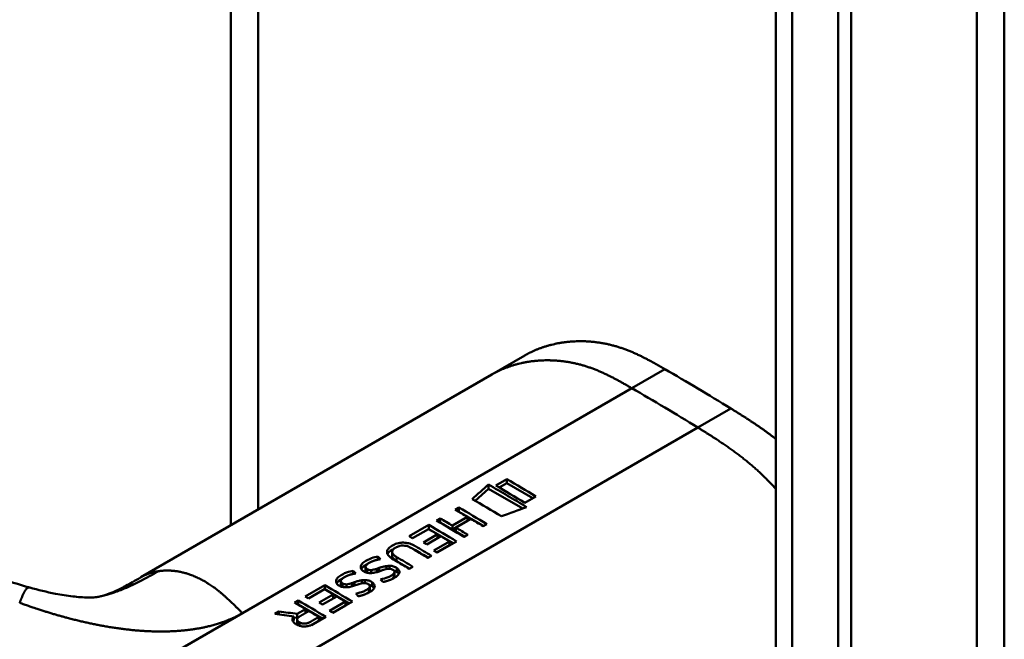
# Model space of a CAD drawing. Header units: millimetres. Extents: x 20 to 833, y 20 to 574.
# Tile 6 of 26: x 219 to 240, y 104 to 117. Entities that reach past the tile are written whole.
import ezdxf

# ---------------------------------------------------------------- set-up
doc = ezdxf.new("R2010")
doc.units = ezdxf.units.MM
doc.header["$LTSCALE"] = 2
doc.layers.add('Sichtbare Kanten(DIN)', color=7, linetype='Continuous', lineweight=50)
doc.layers.add('Sichtbare tangentiale Kanten(DIN)', color=7, linetype='Continuous', lineweight=50)

msp = doc.modelspace()

# ---------------------------------------------------------------- linework, layer by layer
at = {"layer": 'Sichtbare Kanten(DIN)'}
for p, q in [((223.6666, 105.9453), (223.6666, 134.8258)), ((235.3351, 58.9826), (235.3351, 120.8506)), ((236.9509, 120.2741), (236.9509, 57.753)), ((236.6765, 57.5946), (236.6765, 120.1157)), ((229.2559, 109.1723), (229.963, 109.5805)), ((229.2559, 109.1723), (221.7383, 104.832)), ((228.8947, 106.4706), (229.1836, 106.7269)), ((229.1836, 106.7269), (229.1836, 106.8167)), ((229.1836, 106.7269), (229.9158, 106.3042)), ((229.5754, 106.9323), (229.3382, 106.7953)), ((229.4148, 106.7504), (229.5754, 106.8432)), ((229.5754, 106.8432), (229.5754, 106.9323)), ((229.5754, 106.8432), (230.1294, 106.5233)), ((229.9608, 106.426), (230.1981, 106.563)), ((228.4717, 106.2782), (228.55, 106.3235)), ((228.55, 106.2344), (228.55, 106.3235)), ((228.0697, 106.0462), (228.1481, 106.0914)), ((228.1481, 106.0024), (228.1481, 106.0914)), ((228.4097, 105.9374), (228.7333, 106.1242)), ((228.5482, 106.2334), (228.55, 106.2344)), ((228.55, 106.2344), (229.075, 105.9314)), ((228.7333, 106.0382), (228.7333, 106.1242)), ((227.4841, 105.7083), (227.9047, 105.9511)), ((227.9047, 105.8621), (227.9047, 105.9511)), ((228.1463, 106.0013), (228.1481, 106.0024)), ((228.1481, 106.0024), (228.4097, 105.8513)), ((228.4097, 105.8513), (228.7333, 106.0382)), ((228.4097, 105.8513), (228.4097, 105.9374)), ((228.8074, 106.0803), (228.4837, 105.8935)), ((228.4837, 105.8935), (228.4837, 105.8086)), ((229.144, 105.9712), (229.0656, 105.9259)), ((227.8987, 105.8635), (227.5565, 105.6659)), ((227.7889, 105.5774), (228.0895, 105.751)), ((228.1619, 105.708), (227.8613, 105.5345)), ((227.9028, 105.8611), (227.9047, 105.8621)), ((227.9047, 105.8621), (228.4296, 105.559)), ((228.0895, 105.751), (228.0895, 105.6662)), ((228.4837, 105.8086), (228.673, 105.6993)), ((228.742, 105.7391), (228.6637, 105.6939)), ((228.0097, 105.4019), (228.3478, 105.5971)), ((228.0788, 105.3605), (228.3478, 105.5158)), ((228.4985, 105.5989), (228.0821, 105.3585)), ((228.3478, 105.5158), (228.3478, 105.5971)), ((226.8136, 105.2077), (226.8136, 105.274)), ((227.1176, 105.2873), (227.1176, 105.3754)), ((227.9635, 105.2899), (227.8852, 105.2447)), ((226.5496, 104.9661), (226.5496, 105.0542)), ((226.9978, 105.0053), (226.9978, 105.0721)), ((227.0624, 105.0124), (227.0624, 105.0768)), ((227.2146, 105.1785), (227.4925, 105.018)), ((227.5615, 105.0578), (227.4832, 105.0126)), ((226.2845, 104.9023), (226.2845, 104.9685)), ((226.5835, 104.929), (226.5835, 105.0051)), ((226.6668, 104.9217), (226.6668, 104.9847)), ((226.8432, 105.03), (226.8432, 104.9568)), ((227.0353, 105.0115), (227.0296, 105.0108)), ((227.1572, 104.9149), (227.1593, 104.9179)), ((227.1572, 104.8335), (227.1572, 104.9149)), ((227.1572, 104.8335), (227.1593, 104.8365)), ((227.1688, 104.8632), (227.1688, 104.945)), ((227.2221, 104.9435), (227.2221, 105.0262)), ((225.2532, 104.4203), (225.6737, 104.6631)), ((225.6737, 104.5741), (225.6737, 104.6631)), ((226.0206, 104.6606), (226.0206, 104.7488)), ((226.0545, 104.6236), (226.0545, 104.6997)), ((226.1378, 104.6163), (226.1378, 104.6792)), ((226.3142, 104.7246), (226.3142, 104.6514)), ((226.4688, 104.6999), (226.4688, 104.7667)), ((226.5063, 104.706), (226.5005, 104.7053)), ((226.5333, 104.707), (226.5333, 104.7713)), ((226.6398, 104.5577), (226.6398, 104.6396)), ((226.693, 104.6381), (226.693, 104.7208)), ((219.3565, 104.6098), (219.3565, 104.6098)), ((225.6678, 104.5755), (225.3256, 104.3779)), ((225.558, 104.2894), (225.8587, 104.4629)), ((225.931, 104.42), (225.6304, 104.2464)), ((225.6719, 104.5731), (225.6737, 104.5741)), ((225.6737, 104.5741), (226.1987, 104.271)), ((225.8587, 104.3782), (225.8587, 104.4629)), ((226.6282, 104.6095), (226.6303, 104.6125)), ((226.6282, 104.5281), (226.6282, 104.6095)), ((226.6282, 104.5281), (226.6303, 104.531)), ((225.0272, 104.2899), (225.1065, 104.3356)), ((225.1037, 104.245), (225.1065, 104.2466)), ((225.1065, 104.2466), (225.1065, 104.3356)), ((225.1065, 104.2466), (225.6314, 103.9436)), ((225.7788, 104.1139), (226.1169, 104.3091)), ((225.8479, 104.0724), (226.1169, 104.2278)), ((226.2676, 104.3109), (225.8512, 104.0704)), ((226.1169, 104.2278), (226.1169, 104.3091)), ((224.6033, 104.0451), (224.6935, 104.0972)), ((224.6935, 104.0341), (224.6935, 104.0972)), ((225.0159, 103.9939), (225.0159, 103.9077)), ((225.0877, 104.0483), (225.2644, 104.1503)), ((225.0877, 103.9619), (225.0877, 104.0483)), ((225.0877, 103.9619), (225.1292, 103.9858)), ((225.2644, 104.0653), (225.2644, 104.1503)), ((225.7004, 103.9834), (225.4272, 103.8259)), ((225.5485, 103.8999), (225.5485, 103.9812)), ((225.0159, 103.9703), (225.0877, 103.9619)), ((225.086, 103.8405), (225.086, 103.9253)), ((225.389, 103.8078), (225.5485, 103.8999))]:
    msp.add_line(p, q, dxfattribs=at)
for centre, major_axis, ratio, start_param, end_param in [((230.0402, -1217.707), (570.7552, 1519.4758), 0.4452716, 0.7017282, 0.7021229), ((225.0144, -856.259), (-783.4685, -877.9074), 0.6855421, 4.0523123, 4.0528571), ((227.5254, 54.9058), (-31.3382, 54.2793), 0.5773503, 5.4850569, 5.4893635), ((227.5862, 60.0591), (-28.1607, 48.7757), 0.5773503, 5.4786611, 5.4833288), ((226.7956, 104.627), (-0.3722, -0.4101), 0.4980826, 3.5308713, 3.713834), ((227.0376, 104.9448), (-0.1191, -0.0176), 0.5515149, 4.5229117, 4.6501511), ((226.2665, 104.3216), (-0.3722, -0.4101), 0.4980825, 3.5308713, 3.713834), ((226.5086, 104.6394), (-0.1191, -0.0176), 0.5515148, 4.5229116, 4.6501511), ((225.2945, 53.6177), (-31.3382, 54.2794), 0.5773503, 5.4850568, 5.4893639), ((225.3553, 58.7712), (-28.1606, 48.7756), 0.5773503, 5.4786609, 5.4833286)]:
    msp.add_ellipse(centre, major_axis=major_axis, ratio=ratio, start_param=start_param, end_param=end_param, dxfattribs=at)
for points, degree, knots in [([(240.2322, 124.1166), (240.2322, 113.23), (240.2322, 102.3433), (240.2322, 81.7207), (240.2322, 71.9846), (240.2322, 62.2485)], 3, [0, 0, 0, 0, 10, 10, 18.9431402, 18.9431402, 18.9431402, 18.9431402]), ([(220.6175, 92.4008), (219.2261, 93.0393), (218.0161, 93.7987), (214.7139, 95.722), (212.6606, 96.9174), (204.4483, 101.6997), (198.2891, 105.2863), (189.8201, 110.218), (187.5102, 111.5629), (183.4681, 113.9171), (181.5567, 114.8415), (179.7725, 116.284), (179.4683, 116.5839), (179.0565, 117.1406), (178.917, 117.3912), (178.7471, 117.8591), (178.7003, 118.0751), (178.6786, 118.3971), (178.6784, 118.4992), (178.6904, 118.6827), (178.6989, 118.7599), (178.7152, 118.8595), (178.7167, 118.8681), (178.719, 118.8818), (178.7198, 118.8865), (178.7211, 118.8939), (178.7216, 118.8965), (178.7224, 118.9007), (178.7226, 118.9023), (178.723, 118.9043), (178.7231, 118.9049), (178.7232, 118.9057), (178.7233, 118.9061), (178.7235, 118.9071), (178.7236, 118.9077), (178.7238, 118.9086), (178.7238, 118.909), (178.7239, 118.9092)], 3, [0, 0, 0, 0, 1.3308794, 1.3308794, 3.5179015, 3.5179015, 10.0789678, 10.0789678, 12.5393676, 12.5393676, 14.3850974, 14.3850974, 14.8271312, 14.8271312, 15.1578686, 15.1578686, 15.4259935, 15.4259935, 15.5482144, 15.5482144, 15.6399324, 15.6399324, 15.6484322, 15.6484322, 15.6525837, 15.6525837, 15.6546664, 15.6546664, 15.6558318, 15.6558318, 15.6562349, 15.6562349, 15.6565773, 15.6565773, 15.6571458, 15.6571458, 15.6577746, 15.6577746, 15.6577746, 15.6577746]), ([(232.9589, 109.2871), (232.5067, 109.5481), (231.9531, 109.86), (231.2783, 109.971), (230.6543, 109.9052), (230.1284, 109.676), (229.963, 109.5805)], 5, [0, 0, 0, 0, 0, 0, 0.33333333, 0.50322047, 0.50322047, 0.50322047, 0.50322047, 0.50322047, 0.50322047]), ([(214.7979, 106.8153), (215.4947, 106.4164), (216.1557, 106.006), (217.2449, 105.4393), (217.6248, 105.2551), (218.4393, 104.9073), (218.8806, 104.7406), (219.3565, 104.6098)], 3, [0, 0, 0, 0, 0.7359287, 0.7359287, 1.106843, 1.106843, 1.4877671, 1.4877671, 1.4877671, 1.4877671]), ([(228.1481, 106.0914), (228.1917, 106.0659), (228.2353, 106.0403), (228.3225, 105.989), (228.3661, 105.9632), (228.4097, 105.9374)], 3, [-0.092502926, -0.092502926, -0.092502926, -0.092502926, -0.046251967, -0.046251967, -0.000001, -0.000001, -0.000001, -0.000001]), ([(228.7333, 106.1242), (228.6897, 106.1501), (228.6461, 106.1758), (228.5589, 106.2271), (228.5153, 106.2527), (228.4717, 106.2782)], 3, [-0.092502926, -0.092502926, -0.092502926, -0.092502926, -0.046251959, -0.046251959, -0.000001, -0.000001, -0.000001, -0.000001]), ([(228.4837, 105.8935), (228.5268, 105.8679), (228.5698, 105.8423), (228.6559, 105.7908), (228.699, 105.765), (228.742, 105.7391)], 3, [-0.091325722, -0.091325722, -0.091325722, -0.091325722, -0.045663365, -0.045663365, -0.000001, -0.000001, -0.000001, -0.000001]), ([(229.0656, 105.9259), (229.0226, 105.9518), (228.9795, 105.9777), (228.8935, 106.0291), (228.8504, 106.0548), (228.8074, 106.0803)], 3, [-0.091325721, -0.091325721, -0.091325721, -0.091325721, -0.045663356, -0.045663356, -0.000001, -0.000001, -0.000001, -0.000001]), ([(227.4832, 105.0126), (227.3802, 105.0746), (227.2773, 105.136), (227.1368, 105.2193), (227.0941, 105.2434), (227.0392, 105.2964), (227.0234, 105.3177), (227.0082, 105.3602), (227.0075, 105.3804), (227.0211, 105.4239), (227.0372, 105.4456), (227.0903, 105.4934), (227.132, 105.5169), (227.2019, 105.548), (227.2407, 105.5603), (227.3181, 105.5724), (227.3536, 105.5737), (227.4265, 105.568), (227.4618, 105.5607), (227.518, 105.5435), (227.5398, 105.535), (227.5713, 105.5209), (227.5818, 105.5157), (227.5971, 105.5078), (227.6021, 105.5051), (227.6095, 105.5009), (227.6119, 105.4995), (227.6156, 105.4974), (227.6167, 105.4968), (227.6185, 105.4957), (227.6192, 105.4953), (227.6204, 105.4946), (227.6209, 105.4943), (227.6215, 105.494), (227.6215, 105.494), (227.6215, 105.494), (227.6215, 105.494), (227.6216, 105.4939), (227.6216, 105.4939), (227.6216, 105.4939), (227.6216, 105.4939), (227.7356, 105.4265), (227.8495, 105.3585), (227.9635, 105.2899)], 3, [0, 0, 0, 0, 0.10923342, 0.10923342, 0.14902323, 0.14902323, 0.17261376, 0.17261376, 0.19373775, 0.19373775, 0.21825472, 0.21825472, 0.25260674, 0.25260674, 0.28700928, 0.28700928, 0.31520426, 0.31520426, 0.34433143, 0.34433143, 0.36449708, 0.36449708, 0.37511436, 0.37511436, 0.38037663, 0.38037663, 0.38304921, 0.38304921, 0.38431996, 0.38431996, 0.38502066, 0.38502066, 0.38562815, 0.38562815, 0.3856453, 0.3856453, 0.38565286, 0.38565286, 0.38565903, 0.38565903, 0.38566152, 0.38566152, 0.51462095, 0.51462095, 0.51462095, 0.51462095]), ([(227.8852, 105.2447), (227.8042, 105.2934), (227.7232, 105.3418), (227.6423, 105.39), (227.6026, 105.4135), (227.5674, 105.4344), (227.5382, 105.4517), (227.5276, 105.458), (227.5173, 105.4636), (227.5075, 105.4685), (227.482, 105.4813), (227.4533, 105.4928), (227.4222, 105.5003), (227.4004, 105.5056), (227.3776, 105.5089), (227.354, 105.5094), (227.3304, 105.5099), (227.3075, 105.5075), (227.2855, 105.5026), (227.2598, 105.4969), (227.2364, 105.4881), (227.2155, 105.4778), (227.21, 105.4751), (227.2027, 105.4714), (227.1946, 105.4667), (227.1766, 105.4563), (227.1541, 105.4416), (227.1384, 105.4237), (227.1272, 105.411), (227.12, 105.3974), (227.1181, 105.3831), (227.1164, 105.3698), (227.1193, 105.3567), (227.1259, 105.3439), (227.1332, 105.33), (227.1446, 105.317), (227.1582, 105.3048), (227.1743, 105.2905), (227.1939, 105.277), (227.2146, 105.2648)], 3, [0, 0, 0, 0, 0.08588955, 0.08588955, 0.08588955, 0.12792759, 0.12792759, 0.12792759, 0.14329925, 0.14329925, 0.14329925, 0.1836295, 0.1836295, 0.1836295, 0.21198, 0.21198, 0.21198, 0.24045154, 0.24045154, 0.24045154, 0.27358933, 0.27358933, 0.27358933, 0.28227129, 0.28227129, 0.28227129, 0.30155086, 0.30155086, 0.30155086, 0.31532277, 0.31532277, 0.31532277, 0.328077, 0.328077, 0.328077, 0.34184355, 0.34184355, 0.34184355, 0.3581502, 0.3581502, 0.3581502, 0.3581502]), ([(226.6502, 104.9214), (226.6349, 104.9212), (226.6198, 104.9223), (226.5904, 104.927), (226.5766, 104.9304), (226.5374, 104.9433), (226.5119, 104.9561), (226.4757, 104.9824), (226.4631, 104.9961), (226.4468, 105.0277), (226.4447, 105.0448), (226.4503, 105.0772), (226.4573, 105.0977), (226.4967, 105.1437), (226.5231, 105.1635), (226.5692, 105.191), (226.6118, 105.2154), (226.7362, 105.2603), (226.7723, 105.2668), (226.8136, 105.274)], 3, [0, 0, 0, 0, 0.01149154, 0.01149154, 0.02275323, 0.02275323, 0.04503691, 0.04503691, 0.06455606, 0.06455606, 0.08606666, 0.08606666, 0.10525462, 0.10525462, 0.12316002, 0.12316002, 0.13295622, 0.13295622, 0.14293452, 0.14293452, 0.14293452, 0.14293452]), ([(227.0205, 105.3281), (227.0364, 105.3596), (227.0697, 105.3904), (227.1303, 105.4253), (227.1402, 105.4306), (227.1501, 105.4355)], 3, [-0.4147468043, -0.4147468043, -0.4147468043, -0.4147468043, -0.4118822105, -0.4118822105, -0.4113295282, -0.4113295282, -0.4113295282, -0.4113295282]), ([(227.1177, 105.2873), (227.1177, 105.2801), (227.119, 105.2727), (227.1218, 105.2654), (227.1324, 105.2371), (227.1633, 105.2081), (227.2146, 105.1785)], 3, [-0.081264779, -0.081264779, -0.081264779, -0.081264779, -0.064468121, -0.064468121, -0.064468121, 0, 0, 0, 0]), ([(227.5589, 105.4394), (227.5799, 105.4303), (227.6008, 105.4197), (227.6216, 105.4077), (227.7126, 105.3552), (227.8035, 105.3027), (227.8945, 105.2501)], 3, [-0.40422179, -0.40422179, -0.40422179, -0.40422179, -0.40314256, -0.40314256, -0.40314256, -0.08131108, -0.08131108, -0.08131108, -0.08131108]), ([(226.6429, 105.1488), (226.6241, 105.1392), (226.6061, 105.1288), (226.591, 105.1172), (226.573, 105.1034), (226.5642, 105.092), (226.5592, 105.084), (226.552, 105.0725), (226.5488, 105.0617), (226.5498, 105.0501), (226.5506, 105.042), (226.5537, 105.0341), (226.5592, 105.0266), (226.5651, 105.0186), (226.5734, 105.0115), (226.5835, 105.0051)], 3, [0, 0, 0, 0, 0.01883476, 0.01883476, 0.01883476, 0.04122323, 0.04122323, 0.04122323, 0.07345994, 0.07345994, 0.07345994, 0.09621383, 0.09621383, 0.09621383, 0.12027026, 0.12027026, 0.12027026, 0.12027026]), ([(226.8432, 105.03), (226.8732, 105.0409), (226.8949, 105.0481), (226.9206, 105.0553), (226.9463, 105.0625), (226.9721, 105.0683), (226.9978, 105.0721)], 3, [0, 0, 0, 0, 0.021522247, 0.021522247, 0.021522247, 0.043058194, 0.043058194, 0.043058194, 0.043058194]), ([(227.0624, 105.0768), (227.078, 105.0766), (227.0936, 105.0755), (227.1089, 105.0732), (227.123, 105.0711), (227.1363, 105.068), (227.1491, 105.0638), (227.1627, 105.0594), (227.1751, 105.054), (227.1868, 105.048), (227.191, 105.0458), (227.1964, 105.0429), (227.2023, 105.0393), (227.2086, 105.0356), (227.2154, 105.0312), (227.2221, 105.0262)], 3, [0, 0, 0, 0, 0.011751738, 0.011751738, 0.011751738, 0.02263405, 0.02263405, 0.02263405, 0.034182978, 0.034182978, 0.034182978, 0.038366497, 0.038366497, 0.038366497, 0.042746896, 0.042746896, 0.042746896, 0.042746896]), ([(220.88, 104.4249), (220.9745, 104.4476), (221.0631, 104.478), (221.2514, 104.5637), (221.3257, 104.6008), (221.5031, 104.6966), (221.6094, 104.7576), (221.7286, 104.8264)], 3, [0, 0, 0, 0, 0.22742818, 0.22742818, 0.34699269, 0.34699269, 0.47339369, 0.47339369, 0.47339369, 0.47339369]), ([(226.1211, 104.616), (226.1058, 104.6158), (226.0907, 104.6169), (226.0614, 104.6216), (226.0475, 104.625), (226.0084, 104.6379), (225.9828, 104.6507), (225.9467, 104.677), (225.9341, 104.6907), (225.9177, 104.7222), (225.9157, 104.7393), (225.9212, 104.7717), (225.9282, 104.7923), (225.9677, 104.8383), (225.9941, 104.8581), (226.0401, 104.8855), (226.0828, 104.91), (226.2072, 104.9548), (226.2433, 104.9613), (226.2845, 104.9685)], 3, [0, 0, 0, 0, 0.01149153, 0.01149153, 0.0227532, 0.0227532, 0.04503692, 0.04503692, 0.06455612, 0.06455612, 0.08606677, 0.08606677, 0.10525478, 0.10525478, 0.12316021, 0.12316021, 0.13295642, 0.13295642, 0.14293473, 0.14293473, 0.14293473, 0.14293473]), ([(226.1139, 104.8434), (226.095, 104.8338), (226.0771, 104.8233), (226.062, 104.8117), (226.044, 104.7979), (226.0352, 104.7865), (226.0302, 104.7786), (226.023, 104.7671), (226.0197, 104.7562), (226.0208, 104.7447), (226.0216, 104.7366), (226.0247, 104.7287), (226.0302, 104.7211), (226.036, 104.7132), (226.0443, 104.706), (226.0545, 104.6997)], 3, [0, 0, 0, 0, 0.01883476, 0.01883476, 0.01883476, 0.04122323, 0.04122323, 0.04122323, 0.07345994, 0.07345994, 0.07345994, 0.09621383, 0.09621383, 0.09621383, 0.12027026, 0.12027026, 0.12027026, 0.12027026]), ([(226.5835, 105.0051), (226.598, 104.9966), (226.608, 104.9921), (226.621, 104.9888), (226.6342, 104.9853), (226.6481, 104.984), (226.6668, 104.9847)], 3, [0, 0, 0, 0, 0.011670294, 0.011670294, 0.011670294, 0.023611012, 0.023611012, 0.023611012, 0.023611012]), ([(227.0296, 105.0108), (226.9692, 105.0032), (226.9037, 104.9763), (226.8137, 104.9473), (226.7816, 104.9384), (226.7175, 104.9256), (226.6836, 104.9212), (226.6502, 104.9214)], 3, [0, 0, 0, 0, 0.046485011, 0.046485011, 0.069862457, 0.069862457, 0.092485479, 0.092485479, 0.092485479, 0.092485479]), ([(226.6668, 104.9847), (226.6857, 104.9858), (226.7075, 104.9894), (226.7293, 104.9945), (226.7511, 104.9996), (226.7706, 105.0053), (226.7937, 105.0128)], 3, [0, 0, 0, 0, 0.017158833, 0.017158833, 0.017158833, 0.034366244, 0.034366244, 0.034366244, 0.034366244]), ([(226.7937, 105.0128), (226.802, 105.0157), (226.8103, 105.0185), (226.8185, 105.0214), (226.8191, 105.0216), (226.823, 105.023), (226.827, 105.0244), (226.8326, 105.0264), (226.8388, 105.0288), (226.8432, 105.03)], 3, [0, 0, 0, 0, 0.0072437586, 0.0072437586, 0.0072437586, 0.0077833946, 0.0077833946, 0.0077833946, 0.0085271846, 0.0085271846, 0.0085271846, 0.0085271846]), ([(226.872, 104.7848), (226.9277, 104.8002), (226.9823, 104.8129), (227.0594, 104.8435), (227.0832, 104.8551), (227.1247, 104.8819), (227.145, 104.8985), (227.1572, 104.9149)], 3, [0, 0, 0, 0, 0.046472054, 0.046472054, 0.069988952, 0.069988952, 0.09284234, 0.09284234, 0.09284234, 0.09284234]), ([(227.1593, 104.9179), (227.1638, 104.9245), (227.167, 104.9314), (227.1682, 104.9385), (227.1694, 104.9454), (227.1687, 104.9522), (227.1661, 104.959), (227.1648, 104.9623), (227.1629, 104.9662), (227.1597, 104.9706), (227.1572, 104.9742), (227.1538, 104.9781), (227.1493, 104.982), (227.1411, 104.9891), (227.1306, 104.9952), (227.1186, 105.0002), (227.1087, 105.0042), (227.0977, 105.0075), (227.0861, 105.0096), (227.0746, 105.0118), (227.0625, 105.0128), (227.0505, 105.0126)], 3, [0, 0, 0, 0, 0.009108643, 0.009108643, 0.009108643, 0.017969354, 0.017969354, 0.017969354, 0.022262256, 0.022262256, 0.022262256, 0.025779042, 0.025779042, 0.025779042, 0.032109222, 0.032109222, 0.032109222, 0.037381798, 0.037381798, 0.037381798, 0.042657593, 0.042657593, 0.042657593, 0.042657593]), ([(227.1001, 104.785), (227.1178, 104.796), (227.1335, 104.8082), (227.1507, 104.8255), (227.1542, 104.8295), (227.1572, 104.8335)], 3, [-0.027190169, -0.027190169, -0.027190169, -0.027190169, -0.005987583, -0.005987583, 0, 0, 0, 0]), ([(227.2221, 105.0262), (227.2413, 105.0124), (227.2567, 104.9965), (227.2753, 104.9611), (227.2751, 104.9458), (227.27, 104.9143), (227.2578, 104.8964), (227.2305, 104.8636), (227.2099, 104.8461), (227.1608, 104.8139), (227.1331, 104.7997), (227.1038, 104.7867)], 3, [0, 0, 0, 0, 0.02268428, 0.02268428, 0.04712145, 0.04712145, 0.09509963, 0.09509963, 0.16523526, 0.16523526, 0.23537953, 0.23537953, 0.23537953, 0.23537953]), ([(227.153, 104.9785), (227.1701, 104.9729), (227.1862, 104.9654), (227.2093, 104.9522), (227.2159, 104.9479), (227.2221, 104.9435)], 3, [-0.037746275, -0.037746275, -0.037746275, -0.037746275, -0.011404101, -0.011404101, 0, 0, 0, 0]), ([(226.0545, 104.6997), (226.069, 104.6911), (226.079, 104.6867), (226.0919, 104.6833), (226.1052, 104.6799), (226.119, 104.6786), (226.1378, 104.6792)], 3, [0, 0, 0, 0, 0.011670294, 0.011670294, 0.011670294, 0.023611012, 0.023611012, 0.023611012, 0.023611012]), ([(226.5005, 104.7053), (226.4401, 104.6977), (226.3746, 104.6709), (226.2847, 104.6419), (226.2526, 104.6329), (226.1885, 104.6202), (226.1546, 104.6158), (226.1211, 104.616)], 3, [0, 0, 0, 0, 0.046485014, 0.046485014, 0.069862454, 0.069862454, 0.092485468, 0.092485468, 0.092485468, 0.092485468]), ([(226.1378, 104.6792), (226.1567, 104.6803), (226.1784, 104.684), (226.2002, 104.6891), (226.222, 104.6942), (226.2416, 104.6999), (226.2647, 104.7074)], 3, [0, 0, 0, 0, 0.017158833, 0.017158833, 0.017158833, 0.034366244, 0.034366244, 0.034366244, 0.034366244]), ([(226.2647, 104.7074), (226.273, 104.7102), (226.2812, 104.7131), (226.2895, 104.716), (226.2901, 104.7162), (226.294, 104.7176), (226.298, 104.719), (226.3035, 104.7209), (226.3098, 104.7234), (226.3142, 104.7246)], 3, [0, 0, 0, 0, 0.0072437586, 0.0072437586, 0.0072437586, 0.0077833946, 0.0077833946, 0.0077833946, 0.0085271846, 0.0085271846, 0.0085271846, 0.0085271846]), ([(226.3142, 104.7246), (226.3441, 104.7354), (226.3658, 104.7426), (226.3915, 104.7498), (226.4172, 104.7571), (226.443, 104.7628), (226.4688, 104.7667)], 3, [0, 0, 0, 0, 0.021522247, 0.021522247, 0.021522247, 0.043058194, 0.043058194, 0.043058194, 0.043058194]), ([(226.6303, 104.6125), (226.6348, 104.6191), (226.6379, 104.6259), (226.6392, 104.633), (226.6404, 104.6399), (226.6397, 104.6467), (226.6371, 104.6535), (226.6358, 104.6568), (226.6338, 104.6608), (226.6307, 104.6652), (226.6282, 104.6688), (226.6248, 104.6726), (226.6202, 104.6766), (226.612, 104.6836), (226.6015, 104.6898), (226.5896, 104.6947), (226.5796, 104.6988), (226.5686, 104.702), (226.5571, 104.7042), (226.5455, 104.7063), (226.5335, 104.7074), (226.5215, 104.7072)], 3, [0, 0, 0, 0, 0.009108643, 0.009108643, 0.009108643, 0.017969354, 0.017969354, 0.017969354, 0.022262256, 0.022262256, 0.022262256, 0.025779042, 0.025779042, 0.025779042, 0.032109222, 0.032109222, 0.032109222, 0.037381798, 0.037381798, 0.037381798, 0.042657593, 0.042657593, 0.042657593, 0.042657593]), ([(226.5333, 104.7713), (226.549, 104.7711), (226.5645, 104.7701), (226.5798, 104.7678), (226.594, 104.7656), (226.6072, 104.7625), (226.6201, 104.7584), (226.6337, 104.754), (226.6461, 104.7486), (226.6578, 104.7425), (226.662, 104.7404), (226.6673, 104.7374), (226.6733, 104.7339), (226.6795, 104.7302), (226.6863, 104.7258), (226.693, 104.7208)], 3, [0, 0, 0, 0, 0.011751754, 0.011751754, 0.011751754, 0.022634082, 0.022634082, 0.022634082, 0.034182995, 0.034182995, 0.034182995, 0.038366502, 0.038366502, 0.038366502, 0.042746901, 0.042746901, 0.042746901, 0.042746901]), ([(226.693, 104.7208), (226.7123, 104.7069), (226.7276, 104.6911), (226.7462, 104.6556), (226.7461, 104.6403), (226.7409, 104.6088), (226.7288, 104.5909), (226.7014, 104.5582), (226.6808, 104.5407), (226.6318, 104.5085), (226.6041, 104.4942), (226.5747, 104.4813)], 3, [0, 0, 0, 0, 0.02268428, 0.02268428, 0.04712145, 0.04712145, 0.09509963, 0.09509963, 0.16523526, 0.16523526, 0.23537952, 0.23537952, 0.23537952, 0.23537952]), ([(226.6239, 104.6731), (226.6411, 104.6675), (226.6572, 104.66), (226.6803, 104.6467), (226.6869, 104.6425), (226.693, 104.6381)], 3, [-0.037746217, -0.037746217, -0.037746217, -0.037746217, -0.011404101, -0.011404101, 0, 0, 0, 0]), ([(219.3565, 104.6098), (219.5353, 104.5607), (219.7207, 104.5156), (220.0317, 104.4552), (220.1594, 104.4346), (220.3332, 104.4142), (220.3871, 104.409), (220.5004, 104.4007), (220.5579, 104.3985), (220.641, 104.3975), (220.6713, 104.3982), (220.7234, 104.4003), (220.7425, 104.4018), (220.7855, 104.4061), (220.803, 104.4086), (220.8484, 104.4176), (220.8632, 104.4208), (220.88, 104.4249)], 3, [0, 0, 0, 0, 0.14285102, 0.14285102, 0.23759001, 0.23759001, 0.28174588, 0.28174588, 0.33931214, 0.33931214, 0.38844096, 0.38844096, 0.44862091, 0.44862091, 0.55844872, 0.55844872, 0.60134336, 0.60134336, 0.60134336, 0.60134336]), ([(226.343, 104.4794), (226.3987, 104.4948), (226.4532, 104.5075), (226.5303, 104.538), (226.5542, 104.5497), (226.5956, 104.5765), (226.616, 104.5931), (226.6282, 104.6095)], 3, [0, 0, 0, 0, 0.046472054, 0.046472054, 0.069988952, 0.069988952, 0.09284234, 0.09284234, 0.09284234, 0.09284234]), ([(226.5711, 104.4796), (226.5887, 104.4906), (226.6044, 104.5027), (226.6217, 104.5201), (226.6251, 104.524), (226.6282, 104.5281)], 3, [-0.027189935, -0.027189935, -0.027189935, -0.027189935, -0.005987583, -0.005987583, 0, 0, 0, 0]), ([(225.2644, 104.1503), (225.2249, 104.1737), (225.1854, 104.197), (225.1063, 104.2435), (225.0668, 104.2667), (225.0272, 104.2899)], 3, [-0.083861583, -0.083861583, -0.083861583, -0.083861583, -0.041931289, -0.041931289, -0.000001, -0.000001, -0.000001, -0.000001]), ([(225.0159, 103.9939), (224.9471, 104.0026), (224.8784, 104.0112), (224.7408, 104.0283), (224.6721, 104.0367), (224.6033, 104.0451)], 3, [-0.10525723, -0.10525723, -0.10525723, -0.10525723, -0.05262911, -0.05262911, -0.000001, -0.000001, -0.000001, -0.000001]), ([(224.6935, 104.0972), (224.7592, 104.0892), (224.8249, 104.0811), (224.9563, 104.0648), (225.022, 104.0566), (225.0877, 104.0483)], 3, [-0.1005752, -0.1005752, -0.1005752, -0.1005752, -0.0502881, -0.0502881, -0.000001, -0.000001, -0.000001, -0.000001]), ([(225.4272, 103.8259), (225.4053, 103.8141), (225.3807, 103.8035), (225.3544, 103.7953), (225.3276, 103.7869), (225.2987, 103.7809), (225.2685, 103.7783), (225.2421, 103.776), (225.2155, 103.7764), (225.1892, 103.7799), (225.159, 103.7839), (225.1311, 103.7916), (225.1055, 103.8021), (225.09, 103.8085), (225.0755, 103.8158), (225.0622, 103.8237), (225.0493, 103.8313), (225.0281, 103.845), (225.0112, 103.864), (224.9972, 103.8796), (224.9885, 103.8963), (224.9859, 103.9138), (224.9838, 103.9272), (224.9855, 103.9406), (224.9903, 103.9537), (224.9956, 103.9678), (225.0044, 103.9812), (225.0159, 103.9939)], 3, [0, 0, 0, 0, 0.02257105, 0.02257105, 0.02257105, 0.04549231, 0.04549231, 0.04549231, 0.06561279, 0.06561279, 0.06561279, 0.08877499, 0.08877499, 0.08877499, 0.10286246, 0.10286246, 0.10286246, 0.11642748, 0.11642748, 0.11642748, 0.12760541, 0.12760541, 0.12760541, 0.13620924, 0.13620924, 0.13620924, 0.14543106, 0.14543106, 0.14543106, 0.14543106]), ([(225.5485, 103.9812), (225.5133, 104.0023), (225.478, 104.0234), (225.4075, 104.0654), (225.3723, 104.0864), (225.3371, 104.1073)], 3, [-0.074760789, -0.074760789, -0.074760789, -0.074760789, -0.037380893, -0.037380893, -0.000001, -0.000001, -0.000001, -0.000001])]:
    msp.add_open_spline(points, degree=degree, knots=knots, dxfattribs=at)
for points, degree in [([(234.3729, 108.4453), (233.9018, 108.736), (233.4303, 109.0149), (232.9589, 109.2871)], 3), ([(235.3351, 107.7936), (235.1573, 107.9328), (234.9719, 108.0653), (234.7792, 108.1926), (234.5798, 108.3176), (234.3729, 108.4453)], 5), ([(229.1836, 106.8167), (229.4548, 106.6587), (229.7259, 106.4981), (229.997, 106.3341)], 3), ([(229.3382, 106.7953), (229.5457, 106.6739), (229.7533, 106.5509), (229.9608, 106.426)], 3), ([(230.1981, 106.563), (229.9905, 106.6879), (229.783, 106.8109), (229.5754, 106.9323)], 3), ([(228.55, 106.3235), (228.748, 106.2076), (228.946, 106.0903), (229.144, 105.9712)], 3), ([(229.4588, 106.1356), (229.2506, 106.2609), (229.0424, 106.3843), (228.8342, 106.506)], 3), ([(227.9047, 105.9511), (228.1026, 105.8353), (228.3006, 105.718), (228.4985, 105.5989)], 3), ([(228.6637, 105.6939), (228.4657, 105.813), (228.2677, 105.9303), (228.0697, 106.0462)], 3), ([(227.5565, 105.6659), (227.5324, 105.6801), (227.5082, 105.6942), (227.4841, 105.7083)], 3), ([(227.8613, 105.5345), (227.8372, 105.5488), (227.8131, 105.5631), (227.7889, 105.5774)], 3), ([(226.8136, 105.274), (226.833, 105.2556), (226.8525, 105.2372), (226.872, 105.2188)], 3), ([(227.2146, 105.2648), (227.3302, 105.1964), (227.4459, 105.1274), (227.5615, 105.0578)], 3), ([(228.0821, 105.3585), (228.058, 105.373), (228.0339, 105.3875), (228.0097, 105.4019)], 3), ([(226.4587, 105.0051), (226.4796, 105.0449), (226.5252, 105.0783), (226.5781, 105.1063)], 3), ([(226.2845, 104.9685), (226.304, 104.9502), (226.3235, 104.9318), (226.343, 104.9134)], 3), ([(226.5496, 104.9661), (226.5496, 104.9553), (226.5537, 104.9449), (226.5621, 104.9352)], 3), ([(227.1593, 104.8365), (227.1655, 104.8455), (227.1688, 104.8543), (227.1688, 104.8632)], 3), ([(227.2221, 104.9435), (227.2391, 104.9316), (227.2528, 104.9184), (227.2619, 104.9043)], 3), ([(225.6737, 104.6631), (225.8717, 104.5473), (226.0697, 104.43), (226.2676, 104.3109)], 3), ([(225.9297, 104.6997), (225.9506, 104.7395), (225.9962, 104.7728), (226.049, 104.8009)], 3), ([(226.0206, 104.6606), (226.0206, 104.6499), (226.0246, 104.6395), (226.033, 104.6298)], 3), ([(226.693, 104.6381), (226.7101, 104.6262), (226.7238, 104.6129), (226.7329, 104.5989)], 3), ([(226.9216, 104.7306), (226.9051, 104.7487), (226.8886, 104.7668), (226.872, 104.7848)], 3), ([(227.1038, 104.7867), (227.1004, 104.7852), (227.0972, 104.7836), (227.0938, 104.7821)], 3), ([(225.3256, 104.3779), (225.3015, 104.3921), (225.2773, 104.4062), (225.2532, 104.4203)], 3), ([(226.3926, 104.4252), (226.376, 104.4433), (226.3595, 104.4613), (226.343, 104.4794)], 3), ([(226.5747, 104.4813), (226.5714, 104.4797), (226.5681, 104.4781), (226.5647, 104.4767)], 3), ([(226.6303, 104.531), (226.6365, 104.54), (226.6398, 104.5489), (226.6398, 104.5577)], 3), ([(225.1065, 104.3356), (225.3045, 104.2198), (225.5024, 104.1025), (225.7004, 103.9834)], 3), ([(225.6304, 104.2464), (225.6063, 104.2608), (225.5822, 104.2751), (225.558, 104.2894)], 3), ([(225.8512, 104.0704), (225.8271, 104.085), (225.803, 104.0994), (225.7788, 104.1139)], 3), ([(224.9973, 103.8825), (225.0023, 103.8913), (225.0086, 103.8997), (225.0159, 103.9077)], 3), ([(225.086, 103.8405), (225.086, 103.8279), (225.0921, 103.8148), (225.1067, 103.8016)], 3)]:
    msp.add_open_spline(points, degree=degree, dxfattribs=at)
for points, weights, knots in [([(226.872, 105.2188), (226.8369, 105.213), (226.8055, 105.2065), (226.7771, 105.1991), (226.7614, 105.1949), (226.7465, 105.1905), (226.7322, 105.1857), (226.7175, 105.1808), (226.7035, 105.1755), (226.69, 105.1698), (226.678, 105.1647), (226.6661, 105.1595), (226.6545, 105.1542), (226.6505, 105.1524), (226.6466, 105.1506), (226.6429, 105.1488)], [1, 1.00798459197, 1.00798459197, 1, 1.00194930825, 1.00194930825, 1, 1.00189086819, 1.00189086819, 1, 1, 1, 1, 1.00147352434, 1.00147352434, 1], [0, 0, 0, 0, 0.024290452, 0.024290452, 0.024290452, 0.037323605, 0.037323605, 0.037323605, 0.050615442, 0.050615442, 0.050615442, 0.061772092, 0.061772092, 0.061772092, 0.065490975, 0.065490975, 0.065490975, 0.065490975]), ([(226.343, 104.9134), (226.3078, 104.9076), (226.2765, 104.901), (226.2481, 104.8936), (226.2324, 104.8895), (226.2174, 104.8851), (226.2032, 104.8803), (226.1885, 104.8754), (226.1744, 104.87), (226.1609, 104.8643), (226.149, 104.8592), (226.1371, 104.8541), (226.1254, 104.8487), (226.1214, 104.8469), (226.1176, 104.8451), (226.1139, 104.8434)], [1, 1.00798459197, 1.00798459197, 1, 1.00194930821, 1.00194930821, 1, 1.00189086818, 1.00189086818, 1, 1, 1, 1, 1.00147352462, 1.00147352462, 1], [0, 0, 0, 0, 0.024290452, 0.024290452, 0.024290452, 0.037323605, 0.037323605, 0.037323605, 0.050615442, 0.050615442, 0.050615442, 0.061772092, 0.061772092, 0.061772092, 0.065490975, 0.065490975, 0.065490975, 0.065490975]), ([(227.0938, 104.7821), (227.074, 104.7737), (227.0541, 104.7661), (227.0341, 104.7594), (227.013, 104.7523), (226.9917, 104.7461), (226.9703, 104.7409), (226.9563, 104.7375), (226.9421, 104.7344), (226.9274, 104.7317), (226.9255, 104.7313), (226.9236, 104.731), (226.9216, 104.7306)], [1, 0.999971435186, 0.999971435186, 1, 0.999946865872, 0.999946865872, 1, 0.999474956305, 0.999474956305, 1, 1, 1, 1], [0, 0, 0, 0, 0.01792662, 0.01792662, 0.01792662, 0.035875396, 0.035875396, 0.035875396, 0.047367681, 0.047367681, 0.047367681, 0.048906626, 0.048906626, 0.048906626, 0.048906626]), ([(226.5647, 104.4767), (226.545, 104.4682), (226.5251, 104.4607), (226.5051, 104.454), (226.4839, 104.4469), (226.4627, 104.4407), (226.4413, 104.4355), (226.4273, 104.4321), (226.413, 104.429), (226.3984, 104.4263), (226.3965, 104.4259), (226.3945, 104.4255), (226.3926, 104.4252)], [1, 0.999971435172, 0.999971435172, 1, 0.999946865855, 0.999946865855, 1, 0.999474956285, 0.999474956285, 1, 1, 1, 1], [0, 0, 0, 0, 0.017926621, 0.017926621, 0.017926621, 0.035875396, 0.035875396, 0.035875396, 0.047367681, 0.047367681, 0.047367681, 0.048906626, 0.048906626, 0.048906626, 0.048906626]), ([(225.3371, 104.1073), (225.2756, 104.0718), (225.214, 104.0363), (225.1525, 104.0007), (225.1427, 103.9951), (225.1339, 103.9894), (225.1262, 103.9837), (225.1176, 103.9773), (225.1103, 103.9709), (225.1044, 103.9645), (225.0977, 103.9573), (225.0928, 103.95), (225.0898, 103.9429), (225.0864, 103.9351), (225.0853, 103.9273), (225.0864, 103.9197), (225.0878, 103.9099), (225.0928, 103.9003), (225.1015, 103.8909), (225.1091, 103.8827), (225.1195, 103.8747), (225.1326, 103.8668)], [1, 1, 1, 1, 0.99849745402, 0.99849745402, 1, 0.998977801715, 0.998977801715, 1, 0.999210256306, 0.999210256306, 1, 0.999393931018, 0.999393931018, 1, 0.999355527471, 0.999355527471, 1, 0.999661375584, 0.999661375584, 1], [0, 0, 0, 0, 0.06524927, 0.06524927, 0.06524927, 0.07514662, 0.07514662, 0.07514662, 0.08495113, 0.08495113, 0.08495113, 0.0950243, 0.0950243, 0.0950243, 0.10514294, 0.10514294, 0.10514294, 0.11940393, 0.11940393, 0.11940393, 0.13098394, 0.13098394, 0.13098394, 0.13098394]), ([(225.1326, 103.8668), (225.1495, 103.8568), (225.1677, 103.8494), (225.187, 103.8447), (225.1975, 103.8421), (225.2082, 103.8404), (225.2191, 103.8395), (225.23, 103.8386), (225.2411, 103.8386), (225.2523, 103.8393), (225.2627, 103.84), (225.2733, 103.8415), (225.2838, 103.8437), (225.2936, 103.8457), (225.3034, 103.8484), (225.3131, 103.8516), (225.3305, 103.8574), (225.3474, 103.8651), (225.3639, 103.8747), (225.4255, 103.9102), (225.487, 103.9457), (225.5485, 103.9812)], [1, 0.99534372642, 0.99534372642, 1, 0.998494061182, 0.998494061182, 1, 0.998460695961, 0.998460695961, 1, 0.998657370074, 0.998657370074, 1, 0.998874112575, 0.998874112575, 1, 0.996743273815, 0.996743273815, 1, 1, 1, 1], [0, 0, 0, 0, 0.01674988, 0.01674988, 0.01674988, 0.02595306, 0.02595306, 0.02595306, 0.03516948, 0.03516948, 0.03516948, 0.04380093, 0.04380093, 0.04380093, 0.05180968, 0.05180968, 0.05180968, 0.06588595, 0.06588595, 0.06588595, 0.13113523, 0.13113523, 0.13113523, 0.13113523])]:
    msp.add_rational_spline(points, weights, degree=3, knots=knots, dxfattribs=at)
at = {"layer": 'Sichtbare tangentiale Kanten(DIN)'}
for p, q in [((224.2524, 134.4876), (224.2524, 106.2835)), ((232.2518, 108.8788), (232.9589, 109.2871)), ((223.9109, 104.0632), (232.2518, 108.8788)), ((233.6658, 108.037), (234.3729, 108.4453)), ((233.6658, 108.037), (222.4322, 101.5513)), ((227.2146, 105.2648), (227.2146, 105.1785)), ((226.7937, 104.9423), (226.7937, 105.0128)), ((227.1593, 104.8365), (227.1593, 104.9179)), ((226.2647, 104.6368), (226.2647, 104.7074)), ((226.6303, 104.531), (226.6303, 104.6125)), ((223.9109, 104.0632), (220.7491, 102.2377)), ((225.1326, 103.8668), (225.1326, 103.7923))]:
    msp.add_line(p, q, dxfattribs=at)
for points, knots in [([(220.7491, 102.2377), (220.7491, 102.2378), (220.7453, 102.2395), (220.6734, 102.2724), (220.5339, 102.3372), (220.3249, 102.4372), (220.056, 102.5707), (219.7337, 102.7384), (219.4186, 102.9079), (219.1058, 103.0823), (218.7929, 103.2595), (218.096, 103.6639), (217.0123, 104.2959), (215.5421, 105.1514), (213.6856, 106.2329), (211.4415, 107.5394), (209.1972, 108.8465), (206.9537, 110.1529), (204.7104, 111.4593), (202.4666, 112.7658), (200.2227, 114.0726), (197.9791, 115.379), (195.7349, 116.6859), (193.7147, 117.8623), (191.9199, 118.9075), (190.3503, 119.8214), (189.0049, 120.605), (187.8829, 121.2582), (186.7605, 121.912), (185.6371, 122.5659), (184.5152, 123.2197), (183.5485, 123.7819), (182.7406, 124.2534), (182.0845, 124.6338), (181.5907, 124.925), (181.2576, 125.1295), (180.9338, 125.338), (180.6232, 125.5526), (180.3283, 125.7739), (179.9979, 126.0485), (179.6514, 126.383), (179.319, 126.7858), (179.0462, 127.2607), (178.8874, 127.8018), (178.8729, 128.351), (179.0343, 129.0168), (179.4759, 129.7762), (180.1718, 130.4647), (180.9834, 131.0549), (181.8033, 131.5571), (182.4516, 131.9294), (182.8833, 132.1763), (183.2276, 132.3734), (183.433, 132.491), (183.5861, 132.5786), (183.6883, 132.6371), (183.7404, 132.6669)], [0, 0, 0, 0, 0, 0, 0.0000532, 0.0060558, 0.116047, 0.2260383, 0.3360296, 0.4460209, 0.5560122, 0.6660035, 0.7759948, 0.8859861, 1.6827025, 2.479419, 3.2761354, 4.0728518, 4.8695683, 5.6662847, 6.4630012, 7.2597176, 8.0564341, 8.8531505, 9.649867, 10.4465834, 10.8449416, 11.2432998, 11.6416581, 12.0400163, 12.4383745, 12.8367327, 13.235091, 13.6334492, 13.7561598, 13.8788704, 14.0015811, 14.1242917, 14.2470023, 14.3697129, 14.4924236, 14.6151342, 14.8605554, 15.1059767, 15.3513979, 15.5968192, 15.8422404, 16.0876617, 16.5785042, 17.0693467, 17.314768, 17.5601892, 17.652615, 17.7450408, 17.8374666, 17.9335445, 17.9335445, 17.9335445, 17.9335445, 17.9335445, 17.9335445]), ([(232.2518, 108.8788), (231.7996, 109.1399), (231.246, 109.4517), (230.5712, 109.5627), (229.9472, 109.497), (229.4212, 109.2677), (229.2559, 109.1723)], [0, 0, 0, 0, 0, 0, 0.33333333, 0.50322047, 0.50322047, 0.50322047, 0.50322047, 0.50322047, 0.50322047]), ([(222.1134, 104.9612), (222.0377, 104.9185), (221.8882, 104.8342), (221.6666, 104.713), (221.4277, 104.5986), (221.1755, 104.5055), (220.9949, 104.4532), (220.8949, 104.4284), (220.88, 104.4249)], [0, 0, 0, 0, 0, 0, 0.16666667, 0.33333333, 0.5, 0.52899344, 0.52899344, 0.52899344, 0.52899344, 0.52899344, 0.52899344]), ([(219.3565, 104.6098), (219.3374, 104.6151), (219.2975, 104.6091), (219.2548, 104.5631), (219.2102, 104.4685), (219.1643, 104.3463), (219.1408, 104.2839)], [0.50164156, 0.50164156, 0.50164156, 0.50164156, 0.50164156, 0.50164156, 0.75, 1, 1, 1, 1, 1, 1])]:
    msp.add_open_spline(points, degree=5, knots=knots, dxfattribs=at)
for points, degree in [([(239.6464, 61.4321), (239.6464, 92.3661), (239.6464, 123.3001)], 2), ([(235.6866, 58.4927), (235.6866, 79.1153), (235.6866, 99.738), (235.6865, 120.3608)], 3), ([(233.6658, 108.037), (233.1946, 108.3278), (232.7232, 108.6066), (232.2518, 108.8788)], 3), ([(235.3351, 106.7249), (235.0599, 107.0357), (234.7503, 107.3178), (234.4123, 107.5697), (234.0519, 107.7988), (233.6658, 108.037)], 5), ([(222.1134, 104.9612), (222.0319, 104.9485), (221.9524, 104.9289), (221.8752, 104.9021), (221.8005, 104.868), (221.7286, 104.8264)], 5), ([(223.9109, 104.0632), (223.8154, 104.1594), (223.6236, 104.3523), (223.3341, 104.6203), (222.9584, 104.8553), (222.6032, 104.9632), (222.3522, 104.9846), (222.1922, 104.9734), (222.1134, 104.9612)], 5), ([(219.1408, 104.2839), (219.3855, 104.1954), (219.8485, 104.0409), (220.4757, 103.865), (221.2249, 103.7166), (222.0621, 103.6439), (222.8129, 103.682), (223.3209, 103.7943), (223.6453, 103.9216), (223.8242, 104.0131), (223.9109, 104.0632)], 5)]:
    msp.add_open_spline(points, degree=degree, dxfattribs=at)

doc.saveas('drawing.dxf')
